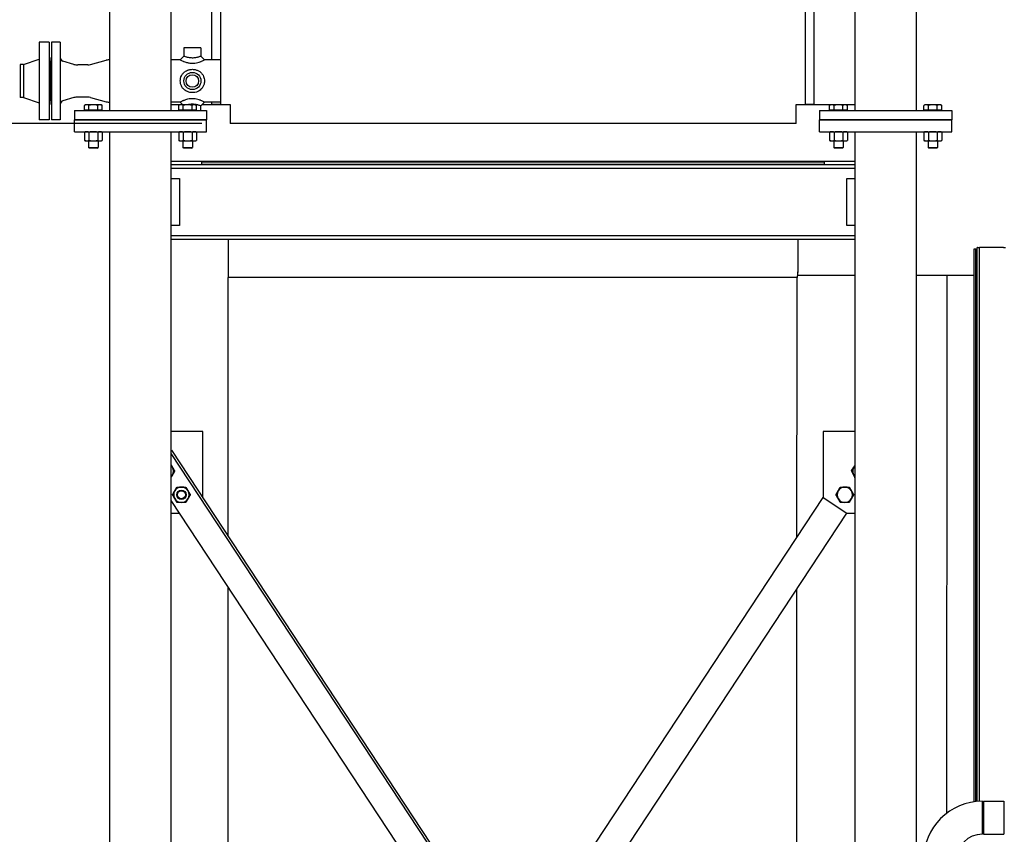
# Model space of a CAD drawing. Header units: inches. Extents: x 36 to 1719, y -84 to 1122.
# Tile 10 of 256: x 229 to 333, y 328 to 414. Entities that reach past the tile are written whole.
import ezdxf

# ---------------------------------------------------------------- set-up
doc = ezdxf.new("R2010")
doc.units = ezdxf.units.IN
doc.header["$LTSCALE"] = 48
doc.header["$MEASUREMENT"] = 0
doc.layers.add('Dimension (ANSI)', color=7, linetype='Continuous', lineweight=25)
doc.layers.add('Visible (ANSI)', color=7, linetype='Continuous', lineweight=30)
doc.styles.add('Note Text (ANSI)', font='tahoma.ttf')
doc.dimstyles.new('Architectural (ANSI)', dxfattribs={"dimscale": 48, "dimtxt": 0.125, "dimasz": 0.098425, "dimexe": 0.125, "dimexo": 0.0625, "dimgap": 0.031496, "dimtad": 0, "dimtih": 1, "dimtoh": 1, "dimdec": 4, "dimrnd": 1e-08, "dimzin": 3, "dimdsep": 46, "dimlunit": 4, "dimtxsty": 'Note Text (ANSI)', "dimcen": 0.09, "dimdle": 0.393701, "dimclrd": 256, "dimclre": 256, "dimclrt": 256, "dimadec": 0, "dimazin": 3, "dimtfac": 0.96, "dimtofl": 0, "dimtmove": 0, "dimatfit": 3, "dimfxl": 1, "dimfrac": 2, "dimtolj": 1, "dimtzin": 12, "dimlwd": -1, "dimlwe": -1, "dimarcsym": 0})

# ---------------------------------------------------------------- blocks, each defined once
blk = doc.blocks.new('*D14')
at = {"layer": 'Defpoints', "color": 0, "transparency": 16777216}
for p in [(253.41, 551.72), (119.71, 239.15), (347.16, 239.15)]:
    blk.add_point(p, dxfattribs=at)
at = {"layer": 'Dimension (ANSI)', "transparency": 16777216}
for p, q in [((250.41, 551.72), (113.71, 551.72)), ((119.71, 546.99), (119.71, 398.95)), ((119.71, 243.87), (119.71, 388.35)), ((344.16, 239.15), (113.71, 239.15))]:
    blk.add_line(p, q, dxfattribs=at)
for points in [[(118.92, 546.99), (120.5, 546.99), (119.71, 551.72)], [(118.92, 243.87), (120.5, 243.87), (119.71, 239.15)]]:
    blk.add_solid(points, dxfattribs=at)
at = {"layer": 'Dimension (ANSI)', "transparency": 16777216, "insert": (99.75, 397.44), "char_height": 6, "attachment_point": 1, "style": 'Note Text (ANSI)'}
blk.add_mtext('\\A1;26\'-0 9/16"', dxfattribs=at)
blk = doc.blocks.new('*D16')
at = {"layer": 'Defpoints', "color": 0, "transparency": 16777216}
for p in [(244.16, 491.42), (168.55, 403.42), (251.16, 403.42)]:
    blk.add_point(p, dxfattribs=at)
at = {"layer": 'Dimension (ANSI)', "transparency": 16777216}
for p, q in [((241.16, 491.42), (162.55, 491.42)), ((168.55, 486.7), (168.55, 451.93)), ((168.55, 408.15), (168.55, 442.91)), ((248.16, 403.42), (162.55, 403.42))]:
    blk.add_line(p, q, dxfattribs=at)
for points in [[(167.76, 486.7), (169.33, 486.7), (168.55, 491.42)], [(167.76, 408.15), (169.33, 408.15), (168.55, 403.42)]]:
    blk.add_solid(points, dxfattribs=at)
at = {"layer": 'Dimension (ANSI)', "transparency": 16777216, "insert": (160.44, 450.42), "char_height": 6, "attachment_point": 1, "style": 'Note Text (ANSI)'}
blk.add_mtext('\\A1;7\'-4"', dxfattribs=at)

msp = doc.modelspace()

# ---------------------------------------------------------------- linework, layer by layer
at = {"layer": 'Visible (ANSI)'}
for p, q in [((238.4139, 404.79693), (238.4139, 531.03693)), ((244.9139, 404.79693), (244.9139, 531.03693)), ((317.4139, 404.79693), (317.4139, 531.03693)), ((323.9139, 404.79693), (323.9139, 531.03693)), ((250.1639, 405.42193), (250.1639, 433.02)), ((312.1639, 405.42193), (312.1639, 433.02)), ((249.2439, 410.17193), (249.2439, 431.83067)), ((313.0839, 405.42193), (313.0839, 431.83067)), ((231.9789, 412.04693), (230.9189, 412.04693)), ((230.9189, 412.04693), (230.9189, 403.79693)), ((231.9789, 412.04693), (231.9789, 403.79693)), ((233.1639, 412.04693), (232.2264, 412.04693)), ((232.2264, 412.04693), (232.2264, 403.79693)), ((233.1639, 412.04693), (233.1639, 403.79693)), ((246.25765, 411.42193), (246.25765, 410.54693)), ((248.07015, 411.42193), (246.25765, 411.42193)), ((248.07015, 411.42193), (248.07015, 410.54693)), ((229.2589, 409.67193), (230.9189, 410.23193)), ((232.0389, 410.42193), (231.9789, 410.42193)), ((232.0389, 410.42193), (232.0389, 405.42193)), ((245.88265, 410.17193), (246.25765, 410.54693)), ((248.07015, 410.54693), (248.44515, 410.17193)), ((229.2589, 409.67193), (228.9189, 409.67193)), ((228.9189, 409.67193), (228.9189, 406.17193)), ((229.2589, 409.67193), (229.2589, 406.17193)), ((232.2264, 409.98443), (232.1639, 409.98443)), ((232.1639, 409.98443), (232.1639, 405.85943)), ((234.59876, 409.68303), (233.43554, 410.01658)), ((236.09212, 409.62493), (235.01222, 409.62493)), ((236.35593, 409.66035), (238.03211, 410.11879)), ((245.88265, 410.17193), (244.9139, 410.17193)), ((250.1639, 410.17193), (248.44515, 410.17193)), ((229.2589, 406.17193), (228.9189, 406.17193)), ((229.2589, 406.17193), (230.9189, 405.61193)), ((234.59876, 406.16082), (233.43554, 405.82727)), ((236.09212, 406.21893), (235.01222, 406.21893)), ((236.35593, 406.1835), (238.03211, 405.72507)), ((232.0389, 405.42193), (231.9789, 405.42193)), ((232.2264, 405.85943), (232.1639, 405.85943)), ((235.8514, 405.40631), (235.72571, 405.33374)), ((235.72571, 404.82193), (235.72571, 405.33374)), ((235.96026, 405.40631), (235.8514, 405.40631)), ((236.6639, 405.40631), (235.96026, 405.40631)), ((236.19481, 404.82193), (236.19481, 405.33374)), ((237.36755, 405.40631), (236.6639, 405.40631)), ((237.133, 404.82193), (237.133, 405.33374)), ((237.4764, 405.40631), (237.36755, 405.40631)), ((237.4764, 405.40631), (237.6021, 405.33374)), ((237.6021, 404.82193), (237.6021, 405.33374)), ((245.88265, 405.67193), (244.9139, 405.67193)), ((244.9139, 405.42193), (246.13265, 405.42193)), ((245.8514, 405.40631), (245.72571, 405.33374)), ((245.72571, 404.82193), (245.72571, 405.33374)), ((245.96026, 405.40631), (245.8514, 405.40631)), ((246.14828, 405.40631), (245.88265, 405.67193)), ((246.6639, 405.40631), (245.96026, 405.40631)), ((246.19481, 404.82193), (246.19481, 405.33374)), ((247.36755, 405.40631), (246.6639, 405.40631)), ((247.133, 404.82193), (247.133, 405.33374)), ((247.4764, 405.40631), (247.36755, 405.40631)), ((247.4764, 405.40631), (247.6021, 405.33374)), ((247.6021, 404.82193), (247.6021, 405.33374)), ((248.44515, 405.67193), (248.07015, 405.29693)), ((248.07015, 404.79693), (248.07015, 405.29693)), ((248.19515, 405.42193), (250.1639, 405.42193)), ((250.1639, 405.67193), (248.44515, 405.67193)), ((249.2439, 405.42193), (249.2439, 405.67193)), ((250.1639, 405.42193), (249.2439, 405.42193)), ((250.1639, 405.42193), (251.1639, 405.42193)), ((251.1639, 405.42193), (251.1639, 403.42193)), ((311.1639, 403.42193), (311.1639, 405.42193)), ((311.1639, 405.42193), (312.1639, 405.42193)), ((313.0839, 405.42193), (312.1639, 405.42193)), ((312.1639, 405.42193), (317.4139, 405.42193)), ((314.8514, 405.40631), (314.72571, 405.33374)), ((314.72571, 404.82193), (314.72571, 405.33374)), ((314.96026, 405.40631), (314.8514, 405.40631)), ((315.6639, 405.40631), (314.96026, 405.40631)), ((315.19481, 404.82193), (315.19481, 405.33374)), ((316.36755, 405.40631), (315.6639, 405.40631)), ((316.133, 404.82193), (316.133, 405.33374)), ((316.4764, 405.40631), (316.36755, 405.40631)), ((316.4764, 405.40631), (316.6021, 405.33374)), ((316.6021, 404.82193), (316.6021, 405.33374)), ((324.8514, 405.40631), (324.72571, 405.33374)), ((324.72571, 404.82193), (324.72571, 405.33374)), ((324.96026, 405.40631), (324.8514, 405.40631)), ((325.6639, 405.40631), (324.96026, 405.40631)), ((325.19481, 404.82193), (325.19481, 405.33374)), ((326.36755, 405.40631), (325.6639, 405.40631)), ((326.133, 404.82193), (326.133, 405.33374)), ((326.4764, 405.40631), (326.36755, 405.40631)), ((326.4764, 405.40631), (326.6021, 405.33374)), ((326.6021, 404.82193), (326.6021, 405.33374)), ((234.6639, 404.79693), (234.6639, 403.79693)), ((234.6639, 404.79693), (248.6639, 404.79693)), ((236.19481, 404.82193), (235.72571, 404.82193)), ((235.93265, 404.82193), (235.93265, 404.79693)), ((237.133, 404.82193), (236.19481, 404.82193)), ((237.6021, 404.82193), (237.133, 404.82193)), ((237.39515, 404.82193), (237.39515, 404.79693)), ((246.19481, 404.82193), (245.72571, 404.82193)), ((245.93265, 404.82193), (245.93265, 404.79693)), ((247.133, 404.82193), (246.19481, 404.82193)), ((247.6021, 404.82193), (247.133, 404.82193)), ((247.39515, 404.82193), (247.39515, 404.79693)), ((248.6639, 404.79693), (248.6639, 403.79693)), ((313.6639, 404.79693), (313.6639, 403.79693)), ((313.6639, 404.79693), (327.6639, 404.79693)), ((315.19481, 404.82193), (314.72571, 404.82193)), ((314.93265, 404.82193), (314.93265, 404.79693)), ((316.133, 404.82193), (315.19481, 404.82193)), ((316.6021, 404.82193), (316.133, 404.82193)), ((316.39515, 404.82193), (316.39515, 404.79693)), ((325.19481, 404.82193), (324.72571, 404.82193)), ((324.93265, 404.82193), (324.93265, 404.79693)), ((326.133, 404.82193), (325.19481, 404.82193)), ((326.6021, 404.82193), (326.133, 404.82193)), ((326.39515, 404.82193), (326.39515, 404.79693)), ((327.6639, 404.79693), (327.6639, 403.79693)), ((231.9789, 403.79693), (230.9189, 403.79693)), ((233.1639, 403.79693), (232.2264, 403.79693)), ((234.6639, 403.79693), (248.6639, 403.79693)), ((234.6639, 402.54693), (234.6639, 403.79693)), ((248.6639, 403.79693), (234.6639, 403.79693)), ((248.6639, 402.54693), (248.6639, 403.79693)), ((311.1639, 403.42193), (251.1639, 403.42193)), ((313.6639, 402.54693), (313.6639, 403.79693)), ((313.6639, 403.79693), (327.6639, 403.79693)), ((327.6639, 403.79693), (313.6639, 403.79693)), ((327.6639, 402.54693), (327.6639, 403.79693)), ((234.6639, 402.54693), (248.6639, 402.54693)), ((235.8514, 402.54693), (235.72571, 402.48832)), ((235.72571, 402.48832), (235.72571, 401.62154)), ((236.19481, 402.48832), (236.19481, 401.62154)), ((237.133, 402.48832), (237.133, 401.62154)), ((237.4764, 402.54693), (237.6021, 402.48832)), ((237.6021, 402.48832), (237.6021, 401.62154)), ((238.4139, 310.41593), (238.4139, 402.54693)), ((244.9139, 310.41593), (244.9139, 402.54693)), ((245.8514, 402.54693), (245.72571, 402.48832)), ((245.72571, 402.48832), (245.72571, 401.62154)), ((246.19481, 402.48832), (246.19481, 401.62154)), ((247.133, 402.48832), (247.133, 401.62154)), ((247.4764, 402.54693), (247.6021, 402.48832)), ((247.6021, 402.48832), (247.6021, 401.62154)), ((313.6639, 402.54693), (327.6639, 402.54693)), ((314.8514, 402.54693), (314.72571, 402.48832)), ((314.72571, 402.48832), (314.72571, 401.62154)), ((315.19481, 402.48832), (315.19481, 401.62154)), ((316.133, 402.48832), (316.133, 401.62154)), ((316.4764, 402.54693), (316.6021, 402.48832)), ((316.6021, 402.48832), (316.6021, 401.62154)), ((317.4139, 310.41593), (317.4139, 402.54693)), ((323.9139, 310.41593), (323.9139, 402.54693)), ((324.8514, 402.54693), (324.72571, 402.48832)), ((324.72571, 402.48832), (324.72571, 401.62154)), ((325.19481, 402.48832), (325.19481, 401.62154)), ((326.133, 402.48832), (326.133, 401.62154)), ((326.4764, 402.54693), (326.6021, 402.48832)), ((326.6021, 402.48832), (326.6021, 401.62154)), ((235.8514, 401.56293), (235.72571, 401.62154)), ((235.8514, 401.56293), (235.96026, 401.56293)), ((235.96026, 401.56293), (236.6639, 401.56293)), ((236.1639, 401.56293), (236.1639, 400.87362)), ((236.24059, 400.79693), (236.1639, 400.87362)), ((236.1639, 400.87362), (237.1639, 400.87362)), ((236.6639, 401.56293), (237.36755, 401.56293)), ((237.08722, 400.79693), (237.1639, 400.87362)), ((237.1639, 401.56293), (237.1639, 400.87362)), ((237.36755, 401.56293), (237.4764, 401.56293)), ((237.4764, 401.56293), (237.6021, 401.62154)), ((245.8514, 401.56293), (245.72571, 401.62154)), ((245.8514, 401.56293), (245.96026, 401.56293)), ((245.96026, 401.56293), (246.6639, 401.56293)), ((246.1639, 401.56293), (246.1639, 400.87362)), ((246.24059, 400.79693), (246.1639, 400.87362)), ((246.1639, 400.87362), (247.1639, 400.87362)), ((246.6639, 401.56293), (247.36755, 401.56293)), ((247.08722, 400.79693), (247.1639, 400.87362)), ((247.1639, 401.56293), (247.1639, 400.87362)), ((247.36755, 401.56293), (247.4764, 401.56293)), ((247.4764, 401.56293), (247.6021, 401.62154)), ((314.8514, 401.56293), (314.72571, 401.62154)), ((314.8514, 401.56293), (314.96026, 401.56293)), ((314.96026, 401.56293), (315.6639, 401.56293)), ((315.1639, 401.56293), (315.1639, 400.87362)), ((315.24059, 400.79693), (315.1639, 400.87362)), ((315.1639, 400.87362), (316.1639, 400.87362)), ((315.6639, 401.56293), (316.36755, 401.56293)), ((316.08722, 400.79693), (316.1639, 400.87362)), ((316.1639, 401.56293), (316.1639, 400.87362)), ((316.36755, 401.56293), (316.4764, 401.56293)), ((316.4764, 401.56293), (316.6021, 401.62154)), ((324.8514, 401.56293), (324.72571, 401.62154)), ((324.8514, 401.56293), (324.96026, 401.56293)), ((324.96026, 401.56293), (325.6639, 401.56293)), ((325.1639, 401.56293), (325.1639, 400.87362)), ((325.24059, 400.79693), (325.1639, 400.87362)), ((325.1639, 400.87362), (326.1639, 400.87362)), ((325.6639, 401.56293), (326.36755, 401.56293)), ((326.08722, 400.79693), (326.1639, 400.87362)), ((326.1639, 401.56293), (326.1639, 400.87362)), ((326.36755, 401.56293), (326.4764, 401.56293)), ((326.4764, 401.56293), (326.6021, 401.62154)), ((237.08722, 400.79693), (236.24059, 400.79693)), ((247.08722, 400.79693), (246.24059, 400.79693)), ((316.08722, 400.79693), (315.24059, 400.79693)), ((326.08722, 400.79693), (325.24059, 400.79693)), ((244.9139, 399.42193), (317.4139, 399.42193)), ((317.4139, 399.04693), (244.9139, 399.04693)), ((314.1629, 399.29693), (248.1629, 399.29693)), ((248.1629, 399.10943), (248.1629, 399.29693)), ((248.1629, 399.10943), (314.1629, 399.10943)), ((250.9754, 399.10943), (250.9754, 399.04693)), ((311.3504, 399.10943), (311.3504, 399.04693)), ((314.1629, 399.10943), (314.1629, 399.29693)), ((317.4139, 398.64693), (244.9139, 398.64693)), ((244.9139, 397.58193), (245.7864, 397.58193)), ((245.7864, 397.58193), (245.7864, 392.58193)), ((316.5414, 392.58193), (316.5414, 397.58193)), ((316.5414, 397.58193), (317.4139, 397.58193)), ((245.7864, 392.58193), (244.9139, 392.58193)), ((317.4139, 392.58193), (316.5414, 392.58193)), ((317.4139, 391.51693), (244.9139, 391.51693)), ((317.4139, 391.11693), (244.9139, 391.11693)), ((250.9754, 391.11693), (250.9754, 387.08697)), ((311.3504, 391.11693), (311.3504, 387.66959)), ((330.0379, 331.48537), (330.0379, 390.10943)), ((330.0379, 390.10943), (330.2254, 390.10943)), ((330.2254, 331.509), (330.2254, 390.10943)), ((330.4104, 390.26568), (330.3504, 390.26568)), ((330.3504, 331.52156), (330.3504, 390.26568)), ((330.4104, 390.26568), (330.6004, 390.26568)), ((330.6004, 331.53911), (330.6004, 390.26568)), ((330.9804, 390.26568), (330.6004, 390.26568)), ((333.1604, 390.26568), (330.9804, 390.26568)), ((333.1604, 390.26568), (333.3504, 390.26568)), ((311.3504, 387.29693), (311.3504, 387.66959)), ((317.4139, 387.29693), (311.3504, 387.29693)), ((327.14794, 387.29693), (323.9139, 387.29693)), ((330.0379, 387.29693), (327.14794, 387.29693)), ((311.27131, 387.08697), (250.9754, 387.08697)), ((250.9754, 359.67463), (250.9754, 387.08697)), ((248.2864, 370.75759), (244.9139, 370.75759)), ((248.2864, 363.75759), (248.2864, 370.75759)), ((314.0414, 370.75759), (314.0414, 363.75759)), ((317.4139, 370.75759), (314.0414, 370.75759)), ((244.9139, 368.72083), (244.93616, 368.73549)), ((244.98627, 368.76849), (244.93616, 368.73549)), ((283.06779, 310.94574), (244.98627, 368.76849)), ((282.8072, 310.88689), (244.9139, 368.42385)), ((278.2604, 312.79093), (244.9139, 363.42405)), ((286.60013, 322.09093), (314.0414, 363.75759)), ((314.0414, 363.75759), (316.54685, 362.10752)), ((244.9139, 362.10752), (245.78095, 362.10752)), ((287.01789, 317.27093), (316.54685, 362.10752)), ((316.54685, 362.10752), (317.4139, 362.10752)), ((250.9754, 312.09897), (250.9754, 354.2203)), ((330.9129, 328.04693), (330.9129, 331.54693)), ((331.0379, 331.54693), (333.1779, 331.54693)), ((331.0379, 331.54693), (331.0379, 328.04693)), ((333.1779, 331.54693), (333.1779, 328.04693)), ((331.0379, 328.04693), (333.1779, 328.04693))]:
    msp.add_line(p, q, dxfattribs=at)
for centre, radius in [((247.1639, 407.92193), 0.90625), ((247.1639, 407.92193), 0.6575), ((245.99986, 364.04778), 0.50016), ((245.99986, 364.04778), 0.5), ((245.99986, 364.04778), 0.42332)]:
    msp.add_circle(centre, radius, dxfattribs=at)
for centre, radius, start, end in [((233.5389, 410.37706), 0.375, 180, 254), ((235.01222, 411.12493), 1.5, 254, 270), ((236.09212, 410.62493), 1, 270, 285.2963195), ((238.42783, 408.67193), 1.5, 90.5319471, 105.2963195), ((235.01222, 404.71893), 1.5, 90, 106), ((236.09212, 405.21893), 1, 74.7036805, 90), ((233.5389, 405.4668), 0.375, 106, 180), ((238.42783, 407.17193), 1.5, 254.7036805, 269.4680529), ((244.34979, 366.55323), 0.8125, 30, 46.0292092), ((244.34979, 366.55323), 0.8125, 330, 30), ((317.97802, 366.55323), 0.8125, 145.0820524, 205.0820524), ((317.97802, 366.55323), 0.8125, 133.9707908, 145.0820524), ((244.34979, 366.55323), 0.8125, 313.9707908, 330), ((317.97802, 366.55323), 0.8125, 205.0820524, 226.0292092), ((245.99986, 364.04778), 0.8125, 150, 210), ((245.99986, 364.04778), 0.8125, 90, 150), ((245.99986, 364.04778), 0.8125, 30, 90), ((245.99986, 364.04778), 0.8125, 330, 30), ((316.32795, 364.04778), 0.8125, 150, 210), ((316.32795, 364.04778), 0.8125, 90, 150), ((316.32795, 364.04778), 0.8125, 30, 90), ((316.32795, 364.04778), 0.8125, 330, 30), ((245.99986, 364.04778), 0.8125, 210, 270), ((245.99986, 364.04778), 0.8125, 270, 330), ((316.32795, 364.04778), 0.8125, 210, 270), ((316.32795, 364.04778), 0.8125, 270, 330), ((330.9129, 325.29693), 6.25, 90, 180), ((330.9129, 325.29693), 2.75, 90, 180)]:
    msp.add_arc(centre, radius, start, end, dxfattribs=at)
for points, knots in [([(247.1639, 410.35635), (247.09606, 410.35635), (247.02526, 410.3606), (246.88393, 410.3776), (246.81342, 410.39002), (246.68721, 410.41743), (246.63104, 410.43168), (246.56088, 410.45095), (246.54195, 410.45632), (246.46462, 410.4788), (246.4095, 410.49625), (246.32477, 410.52395), (246.29373, 410.53455), (246.26366, 410.54484), (246.25765, 410.54693), (246.25765, 410.54693)], [0, 0, 0, 0, 0.632070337, 0.632070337, 1.24025512, 1.24025512, 1.756950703, 1.756950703, 1.94948186, 1.94948186, 2.558236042, 2.558236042, 3.122398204, 3.122398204, 3.512069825, 3.512069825, 3.512069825, 3.512069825]), ([(248.07015, 410.54693), (248.07015, 410.54693), (248.0625, 410.54427), (248.02739, 410.53227), (247.99539, 410.5214), (247.9118, 410.49419), (247.85957, 410.47775), (247.78565, 410.45626), (247.76682, 410.45092), (247.70269, 410.4333), (247.65352, 410.42072), (247.53909, 410.39497), (247.47303, 410.38252), (247.34353, 410.36471), (247.28002, 410.35922), (247.20015, 410.35664), (247.18192, 410.35635), (247.1639, 410.35635)], [10.536209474, 10.536209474, 10.536209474, 10.536209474, 10.974989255, 10.974989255, 11.52555668, 11.52555668, 12.099857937, 12.099857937, 12.291328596, 12.291328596, 12.748217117, 12.748217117, 13.319550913, 13.319550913, 13.880418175, 13.880418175, 14.048279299, 14.048279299, 14.048279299, 14.048279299]), ([(245.88265, 410.17193), (245.88265, 410.17193), (245.88886, 410.16837), (245.92041, 410.15065), (245.95317, 410.13239), (246.04692, 410.08361), (246.10996, 410.05236), (246.2047, 410.01057), (246.22833, 410.00048), (246.31771, 409.9638), (246.39292, 409.93572), (246.57435, 409.8792), (246.68377, 409.85176), (246.91824, 409.81275), (247.04359, 409.80223), (247.1639, 409.80223)], [-3.512069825, -3.512069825, -3.512069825, -3.512069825, -3.122398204, -3.122398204, -2.558236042, -2.558236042, -1.94948186, -1.94948186, -1.756950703, -1.756950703, -1.24025512, -1.24025512, -0.632070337, -0.632070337, 0, 0, 0, 0]), ([(247.1639, 409.80223), (247.19586, 409.80223), (247.22818, 409.80293), (247.36914, 409.80915), (247.47913, 409.82242), (247.68973, 409.86265), (247.7901, 409.88965), (247.95218, 409.94221), (248.01763, 409.9669), (248.09935, 410.00043), (248.12285, 410.01046), (248.21342, 410.0504), (248.27344, 410.07993), (248.36637, 410.12794), (248.40031, 410.14673), (248.43726, 410.16739), (248.44515, 410.17193), (248.44515, 410.17193)], [-14.048279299, -14.048279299, -14.048279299, -14.048279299, -13.880418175, -13.880418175, -13.319550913, -13.319550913, -12.748217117, -12.748217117, -12.291328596, -12.291328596, -12.099857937, -12.099857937, -11.52555668, -11.52555668, -10.974989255, -10.974989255, -10.536209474, -10.536209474, -10.536209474, -10.536209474]), ([(247.1639, 406.68622), (247.19586, 406.68622), (247.22818, 406.68729), (247.36914, 406.69679), (247.47913, 406.71691), (247.68973, 406.78279), (247.7901, 406.82895), (247.95218, 406.93019), (248.01763, 406.9816), (248.09935, 407.05997), (248.12285, 407.08449), (248.21342, 407.18777), (248.27344, 407.27718), (248.36637, 407.46876), (248.40031, 407.57028), (248.43726, 407.75662), (248.44515, 407.84052), (248.44515, 408.00334), (248.43726, 408.08724), (248.40448, 408.25252), (248.37963, 408.33387), (248.31468, 408.48785), (248.27455, 408.56063), (248.19642, 408.67353), (248.16147, 408.71689), (248.08902, 408.79519), (248.05212, 408.83015), (247.97129, 408.89724), (247.9278, 408.9288), (247.80007, 409.00883), (247.71006, 409.05167), (247.51869, 409.11677), (247.41716, 409.1388), (247.2648, 409.15501), (247.2139, 409.15763), (247.10799, 409.15763), (247.05095, 409.15435), (246.88047, 409.134), (246.76736, 409.10629), (246.58298, 409.035), (246.50808, 408.99712), (246.38564, 408.91927), (246.33566, 408.88157), (246.25112, 408.80718), (246.21524, 408.77125), (246.14628, 408.69229), (246.11381, 408.64977), (246.03212, 408.52571), (245.98853, 408.43866), (245.92087, 408.24917), (245.89826, 408.1461), (245.88455, 408.0029), (245.88265, 407.96211), (245.88265, 407.84963), (245.88886, 407.77536), (245.92041, 407.59522), (245.95317, 407.49028), (246.04692, 407.28851), (246.10996, 407.19289), (246.2047, 407.08476), (246.22833, 407.0601), (246.31771, 406.97437), (246.39292, 406.91683), (246.57435, 406.81024), (246.68377, 406.76453), (246.91824, 406.70181), (247.04359, 406.68622), (247.1639, 406.68622)], [-14.048279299, -14.048279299, -14.048279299, -14.048279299, -13.880418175, -13.880418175, -13.319550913, -13.319550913, -12.748217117, -12.748217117, -12.291328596, -12.291328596, -12.099857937, -12.099857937, -11.52555668, -11.52555668, -10.974989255, -10.974989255, -10.536209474, -10.536209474, -10.097429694, -10.097429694, -9.658649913, -9.658649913, -9.219870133, -9.219870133, -8.914028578, -8.914028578, -8.62064719, -8.62064719, -8.327265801, -8.327265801, -7.809344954, -7.809344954, -7.286805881, -7.286805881, -7.024139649, -7.024139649, -6.730385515, -6.730385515, -6.145664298, -6.145664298, -5.706426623, -5.706426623, -5.363392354, -5.363392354, -5.071341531, -5.071341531, -4.779290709, -4.779290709, -4.269499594, -4.269499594, -3.728628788, -3.728628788, -3.512069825, -3.512069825, -3.122398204, -3.122398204, -2.558236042, -2.558236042, -1.94948186, -1.94948186, -1.756950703, -1.756950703, -1.24025512, -1.24025512, -0.632070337, -0.632070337, 0, 0, 0, 0]), ([(248.44515, 405.67193), (248.44515, 405.67193), (248.43726, 405.67647), (248.40448, 405.69479), (248.37963, 405.70855), (248.31468, 405.74283), (248.27455, 405.76335), (248.19642, 405.80061), (248.16147, 405.81661), (248.08902, 405.84789), (248.05212, 405.86305), (247.97129, 405.89397), (247.9278, 405.90952), (247.80007, 405.95103), (247.71006, 405.97575), (247.51869, 406.01502), (247.41716, 406.02934), (247.2648, 406.0399), (247.2139, 406.04163), (247.10799, 406.04163), (247.05095, 406.03946), (246.88047, 406.02624), (246.76736, 406.00828), (246.58298, 405.96621), (246.50808, 405.94484), (246.38564, 405.90468), (246.33566, 405.88636), (246.25112, 405.85305), (246.21524, 405.83795), (246.14628, 405.80749), (246.11381, 405.79237), (246.03212, 405.75287), (245.98853, 405.73007), (245.92087, 405.69364), (245.89826, 405.68078), (245.88455, 405.67301), (245.88265, 405.67193), (245.88265, 405.67193)], [-10.536209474, -10.536209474, -10.536209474, -10.536209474, -10.097429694, -10.097429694, -9.658649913, -9.658649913, -9.219870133, -9.219870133, -8.914028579, -8.914028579, -8.62064719, -8.62064719, -8.327265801, -8.327265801, -7.809344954, -7.809344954, -7.286805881, -7.286805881, -7.024139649, -7.024139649, -6.730385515, -6.730385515, -6.145664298, -6.145664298, -5.706426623, -5.706426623, -5.363392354, -5.363392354, -5.071341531, -5.071341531, -4.779290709, -4.779290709, -4.269499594, -4.269499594, -3.728628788, -3.728628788, -3.512069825, -3.512069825, -3.512069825, -3.512069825]), ([(246.61017, 405.40631), (246.64493, 405.41553), (246.6816, 405.42469), (246.768, 405.44433), (246.81837, 405.45439), (246.93566, 405.4735), (247.00263, 405.48108), (247.10021, 405.48662), (247.13237, 405.48751), (247.1921, 405.48751), (247.2208, 405.4868), (247.30775, 405.48239), (247.36724, 405.47637), (247.48638, 405.45882), (247.54608, 405.44734), (247.63633, 405.42699), (247.66827, 405.41917), (247.72953, 405.40328), (247.75848, 405.39532), (247.81692, 405.37861), (247.84605, 405.3699), (247.91282, 405.34933), (247.94865, 405.33775), (248.00792, 405.31819), (248.03136, 405.31023), (248.0625, 405.29959), (248.07015, 405.29693), (248.07015, 405.29693)], [5.367258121, 5.367258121, 5.367258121, 5.367258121, 5.706426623, 5.706426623, 6.145664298, 6.145664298, 6.730385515, 6.730385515, 7.024139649, 7.024139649, 7.286805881, 7.286805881, 7.809344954, 7.809344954, 8.327265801, 8.327265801, 8.62064719, 8.62064719, 8.914028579, 8.914028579, 9.219870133, 9.219870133, 9.658649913, 9.658649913, 10.097429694, 10.097429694, 10.536209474, 10.536209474, 10.536209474, 10.536209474]), ([(311.21446, 310.41593), (311.22111, 316.41789), (311.22763, 322.77838), (311.24087, 337.49556), (311.24725, 345.79237), (311.25281, 354.06911)], [-200.208079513, -200.208079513, -200.208079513, -200.208079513, -150.403254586, -150.403254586, -87.553320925, -87.553320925, -87.553320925, -87.553320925])]:
    msp.add_open_spline(points, degree=3, knots=knots, dxfattribs=at)
for points, weights in [([(235.96026, 405.40631), (235.8514, 405.40631), (235.72571, 405.33374)], [1, 1.0379548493, 1]), ([(236.19481, 405.33374), (236.06911, 405.40631), (235.96026, 405.40631)], [1, 1.0379548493, 1]), ([(236.6639, 405.40631), (236.4462, 405.40631), (236.19481, 405.33374)], [1, 1.0379548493, 1]), ([(237.133, 405.33374), (236.88161, 405.40631), (236.6639, 405.40631)], [1, 1.0379548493, 1]), ([(237.36755, 405.40631), (237.2587, 405.40631), (237.133, 405.33374)], [1, 1.0379548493, 1]), ([(237.6021, 405.33374), (237.4764, 405.40631), (237.36755, 405.40631)], [1, 1.0379548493, 1]), ([(245.96026, 405.40631), (245.8514, 405.40631), (245.72571, 405.33374)], [1, 1.0379548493, 1]), ([(246.19481, 405.33374), (246.06911, 405.40631), (245.96026, 405.40631)], [1, 1.0379548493, 1]), ([(246.6639, 405.40631), (246.4462, 405.40631), (246.19481, 405.33374)], [1, 1.0379548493, 1]), ([(247.133, 405.33374), (246.88161, 405.40631), (246.6639, 405.40631)], [1, 1.0379548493, 1]), ([(247.36755, 405.40631), (247.2587, 405.40631), (247.133, 405.33374)], [1, 1.0379548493, 1]), ([(247.6021, 405.33374), (247.4764, 405.40631), (247.36755, 405.40631)], [1, 1.0379548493, 1]), ([(314.96026, 405.40631), (314.8514, 405.40631), (314.72571, 405.33374)], [1, 1.0379548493, 1]), ([(315.19481, 405.33374), (315.06911, 405.40631), (314.96026, 405.40631)], [1, 1.0379548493, 1]), ([(315.6639, 405.40631), (315.4462, 405.40631), (315.19481, 405.33374)], [1, 1.0379548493, 1]), ([(316.133, 405.33374), (315.88161, 405.40631), (315.6639, 405.40631)], [1, 1.0379548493, 1]), ([(316.36755, 405.40631), (316.2587, 405.40631), (316.133, 405.33374)], [1, 1.0379548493, 1]), ([(316.6021, 405.33374), (316.4764, 405.40631), (316.36755, 405.40631)], [1, 1.0379548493, 1]), ([(324.96026, 405.40631), (324.8514, 405.40631), (324.72571, 405.33374)], [1, 1.0379548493, 1]), ([(325.19481, 405.33374), (325.06911, 405.40631), (324.96026, 405.40631)], [1, 1.0379548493, 1]), ([(325.6639, 405.40631), (325.4462, 405.40631), (325.19481, 405.33374)], [1, 1.0379548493, 1]), ([(326.133, 405.33374), (325.88161, 405.40631), (325.6639, 405.40631)], [1, 1.0379548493, 1]), ([(326.36755, 405.40631), (326.2587, 405.40631), (326.133, 405.33374)], [1, 1.0379548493, 1]), ([(326.6021, 405.33374), (326.4764, 405.40631), (326.36755, 405.40631)], [1, 1.0379548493, 1]), ([(235.96026, 402.54693), (235.8514, 402.54693), (235.72571, 402.48832)], [1, 1.0379548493, 1]), ([(236.19481, 402.48832), (236.06911, 402.54693), (235.96026, 402.54693)], [1, 1.0379548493, 1]), ([(236.6639, 402.54693), (236.4462, 402.54693), (236.19481, 402.48832)], [1, 1.0379548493, 1]), ([(237.133, 402.48832), (236.88161, 402.54693), (236.6639, 402.54693)], [1, 1.0379548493, 1]), ([(237.36755, 402.54693), (237.2587, 402.54693), (237.133, 402.48832)], [1, 1.0379548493, 1]), ([(237.6021, 402.48832), (237.4764, 402.54693), (237.36755, 402.54693)], [1, 1.0379548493, 1]), ([(245.96026, 402.54693), (245.8514, 402.54693), (245.72571, 402.48832)], [1, 1.0379548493, 1]), ([(246.19481, 402.48832), (246.06911, 402.54693), (245.96026, 402.54693)], [1, 1.0379548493, 1]), ([(246.6639, 402.54693), (246.4462, 402.54693), (246.19481, 402.48832)], [1, 1.0379548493, 1]), ([(247.133, 402.48832), (246.88161, 402.54693), (246.6639, 402.54693)], [1, 1.0379548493, 1]), ([(247.36755, 402.54693), (247.2587, 402.54693), (247.133, 402.48832)], [1, 1.0379548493, 1]), ([(247.6021, 402.48832), (247.4764, 402.54693), (247.36755, 402.54693)], [1, 1.0379548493, 1]), ([(314.96026, 402.54693), (314.8514, 402.54693), (314.72571, 402.48832)], [1, 1.0379548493, 1]), ([(315.19481, 402.48832), (315.06911, 402.54693), (314.96026, 402.54693)], [1, 1.0379548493, 1]), ([(315.6639, 402.54693), (315.4462, 402.54693), (315.19481, 402.48832)], [1, 1.0379548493, 1]), ([(316.133, 402.48832), (315.88161, 402.54693), (315.6639, 402.54693)], [1, 1.0379548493, 1]), ([(316.36755, 402.54693), (316.2587, 402.54693), (316.133, 402.48832)], [1, 1.0379548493, 1]), ([(316.6021, 402.48832), (316.4764, 402.54693), (316.36755, 402.54693)], [1, 1.0379548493, 1]), ([(324.96026, 402.54693), (324.8514, 402.54693), (324.72571, 402.48832)], [1, 1.0379548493, 1]), ([(325.19481, 402.48832), (325.06911, 402.54693), (324.96026, 402.54693)], [1, 1.0379548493, 1]), ([(325.6639, 402.54693), (325.4462, 402.54693), (325.19481, 402.48832)], [1, 1.0379548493, 1]), ([(326.133, 402.48832), (325.88161, 402.54693), (325.6639, 402.54693)], [1, 1.0379548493, 1]), ([(326.36755, 402.54693), (326.2587, 402.54693), (326.133, 402.48832)], [1, 1.0379548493, 1]), ([(326.6021, 402.48832), (326.4764, 402.54693), (326.36755, 402.54693)], [1, 1.0379548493, 1]), ([(235.72571, 401.62154), (235.8514, 401.56293), (235.96026, 401.56293)], [1, 1.0379548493, 1]), ([(235.96026, 401.56293), (236.06911, 401.56293), (236.19481, 401.62154)], [1, 1.0379548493, 1]), ([(236.19481, 401.62154), (236.4462, 401.56293), (236.6639, 401.56293)], [1, 1.0379548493, 1]), ([(236.6639, 401.56293), (236.88161, 401.56293), (237.133, 401.62154)], [1, 1.0379548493, 1]), ([(237.133, 401.62154), (237.2587, 401.56293), (237.36755, 401.56293)], [1, 1.0379548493, 1]), ([(237.36755, 401.56293), (237.4764, 401.56293), (237.6021, 401.62154)], [1, 1.0379548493, 1]), ([(245.72571, 401.62154), (245.8514, 401.56293), (245.96026, 401.56293)], [1, 1.0379548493, 1]), ([(245.96026, 401.56293), (246.06911, 401.56293), (246.19481, 401.62154)], [1, 1.0379548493, 1]), ([(246.19481, 401.62154), (246.4462, 401.56293), (246.6639, 401.56293)], [1, 1.0379548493, 1]), ([(246.6639, 401.56293), (246.88161, 401.56293), (247.133, 401.62154)], [1, 1.0379548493, 1]), ([(247.133, 401.62154), (247.2587, 401.56293), (247.36755, 401.56293)], [1, 1.0379548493, 1]), ([(247.36755, 401.56293), (247.4764, 401.56293), (247.6021, 401.62154)], [1, 1.0379548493, 1]), ([(314.72571, 401.62154), (314.8514, 401.56293), (314.96026, 401.56293)], [1, 1.0379548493, 1]), ([(314.96026, 401.56293), (315.06911, 401.56293), (315.19481, 401.62154)], [1, 1.0379548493, 1]), ([(315.19481, 401.62154), (315.4462, 401.56293), (315.6639, 401.56293)], [1, 1.0379548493, 1]), ([(315.6639, 401.56293), (315.88161, 401.56293), (316.133, 401.62154)], [1, 1.0379548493, 1]), ([(316.133, 401.62154), (316.2587, 401.56293), (316.36755, 401.56293)], [1, 1.0379548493, 1]), ([(316.36755, 401.56293), (316.4764, 401.56293), (316.6021, 401.62154)], [1, 1.0379548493, 1]), ([(324.72571, 401.62154), (324.8514, 401.56293), (324.96026, 401.56293)], [1, 1.0379548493, 1]), ([(324.96026, 401.56293), (325.06911, 401.56293), (325.19481, 401.62154)], [1, 1.0379548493, 1]), ([(325.19481, 401.62154), (325.4462, 401.56293), (325.6639, 401.56293)], [1, 1.0379548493, 1]), ([(325.6639, 401.56293), (325.88161, 401.56293), (326.133, 401.62154)], [1, 1.0379548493, 1]), ([(326.133, 401.62154), (326.2587, 401.56293), (326.36755, 401.56293)], [1, 1.0379548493, 1]), ([(326.36755, 401.56293), (326.4764, 401.56293), (326.6021, 401.62154)], [1, 1.0379548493, 1]), ([(244.9139, 367.20116), (244.98562, 367.07695), (245.05344, 366.95948)], [1.01798626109, 1.02331444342, 1]), ([(245.05344, 366.95948), (245.16229, 366.77093), (245.28799, 366.55323)], [1, 1.0379548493, 1]), ([(245.28799, 366.55323), (245.16229, 366.33552), (245.05344, 366.14698)], [1, 1.0379548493, 1]), ([(317.04328, 366.63366), (317.18717, 366.83979), (317.31179, 367.0183)], [1, 1.0379548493, 1]), ([(317.24213, 366.20879), (317.14984, 366.40597), (317.04328, 366.63366)], [1, 1.0379548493, 1]), ([(317.31179, 367.0183), (317.36225, 367.09058), (317.4139, 367.16459)], [1, 1.01502832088, 1.01815563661]), ([(245.05344, 366.14698), (244.98562, 366.0295), (244.9139, 365.9053)], [1, 1.02331444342, 1.01798626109]), ([(317.4139, 365.8418), (317.32325, 366.03548), (317.24213, 366.20879)], [1.00830482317, 1.03320902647, 1]), ([(245.06166, 364.04778), (245.18736, 364.26548), (245.29621, 364.45403)], [1, 1.0379548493, 1]), ([(245.29621, 364.45403), (245.40507, 364.64257), (245.53076, 364.86028)], [1, 1.0379548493, 1]), ([(245.53076, 364.86028), (245.78215, 364.86028), (245.99986, 364.86028)], [1, 1.0379548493, 1]), ([(245.99986, 364.86028), (246.21757, 364.86028), (246.46896, 364.86028)], [1, 1.0379548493, 1]), ([(246.46896, 364.86028), (246.59465, 364.64257), (246.7035, 364.45403)], [1, 1.0379548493, 1]), ([(246.7035, 364.45403), (246.81236, 364.26548), (246.93805, 364.04778)], [1, 1.0379548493, 1]), ([(315.38976, 364.04778), (315.51545, 364.26548), (315.6243, 364.45403)], [1, 1.0379548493, 1]), ([(315.6243, 364.45403), (315.73316, 364.64257), (315.85885, 364.86028)], [1, 1.0379548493, 1]), ([(315.85885, 364.86028), (316.11024, 364.86028), (316.32795, 364.86028)], [1, 1.0379548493, 1]), ([(316.32795, 364.86028), (316.54566, 364.86028), (316.79705, 364.86028)], [1, 1.0379548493, 1]), ([(316.79705, 364.86028), (316.92274, 364.64257), (317.0316, 364.45403)], [1, 1.0379548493, 1]), ([(317.0316, 364.45403), (317.14045, 364.26548), (317.26614, 364.04778)], [1, 1.0379548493, 1]), ([(245.29621, 363.64153), (245.18736, 363.83007), (245.06166, 364.04778)], [1, 1.0379548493, 1]), ([(245.53076, 363.23528), (245.40507, 363.45298), (245.29621, 363.64153)], [1, 1.0379548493, 1]), ([(246.7035, 363.64153), (246.59465, 363.45298), (246.46896, 363.23528)], [1, 1.0379548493, 1]), ([(246.93805, 364.04778), (246.81236, 363.83007), (246.7035, 363.64153)], [1, 1.0379548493, 1]), ([(315.6243, 363.64153), (315.51545, 363.83007), (315.38976, 364.04778)], [1, 1.0379548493, 1]), ([(315.85885, 363.23528), (315.73316, 363.45298), (315.6243, 363.64153)], [1, 1.0379548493, 1]), ([(317.0316, 363.64153), (316.92274, 363.45298), (316.79705, 363.23528)], [1, 1.0379548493, 1]), ([(317.26614, 364.04778), (317.14045, 363.83007), (317.0316, 363.64153)], [1, 1.0379548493, 1]), ([(245.99986, 363.23528), (245.78215, 363.23528), (245.53076, 363.23528)], [1, 1.0379548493, 1]), ([(246.46896, 363.23528), (246.21757, 363.23528), (245.99986, 363.23528)], [1, 1.0379548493, 1]), ([(316.32795, 363.23528), (316.11024, 363.23528), (315.85885, 363.23528)], [1, 1.0379548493, 1]), ([(316.79705, 363.23528), (316.54566, 363.23528), (316.32795, 363.23528)], [1, 1.0379548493, 1])]:
    msp.add_rational_spline(points, weights, degree=2, dxfattribs=at)
for points in [[(311.3504, 387.66959), (311.32417, 387.47537), (311.2978, 387.28116), (311.27131, 387.08697)], [(327.14794, 387.29693), (327.13944, 368.76538), (327.1279, 349.24163), (327.11086, 330.25747)], [(311.25637, 359.52883), (311.26224, 368.82015), (311.26712, 378.05652), (311.27131, 387.08697)]]:
    msp.add_open_spline(points, degree=3, dxfattribs=at)

# ---------------------------------------------------------------- dimensions: what is measured, and where the dimension line sits
at = {"layer": 'Dimension (ANSI)'}
for base, p1, p2, picture, middle in [((119.7113, 239.14773), (253.4139, 551.71693), (347.1629, 239.14773), '*D14', (119.7113, 393.64874)), ((168.54525, 403.42193), (244.1639, 491.42193), (251.1639, 403.42193), '*D16', (168.54525, 447.42193))]:
    dim = msp.add_linear_dim(base=base, p1=p1, p2=p2, angle=90, dimstyle='Architectural (ANSI)', override={"dimgap": 0.031496, "dimdec": 4, "dimlfac": 1, "dimtol": 0, "dimlim": 0, "dimtp": 0, "dimtm": 0, "dimtdec": 2, "dimatfit": 1}, dxfattribs=at)
    dim.commit()
    dim.dimension.update_dxf_attribs({"geometry": picture, "text_midpoint": middle, "dimtype": 160})

doc.saveas('drawing.dxf')
